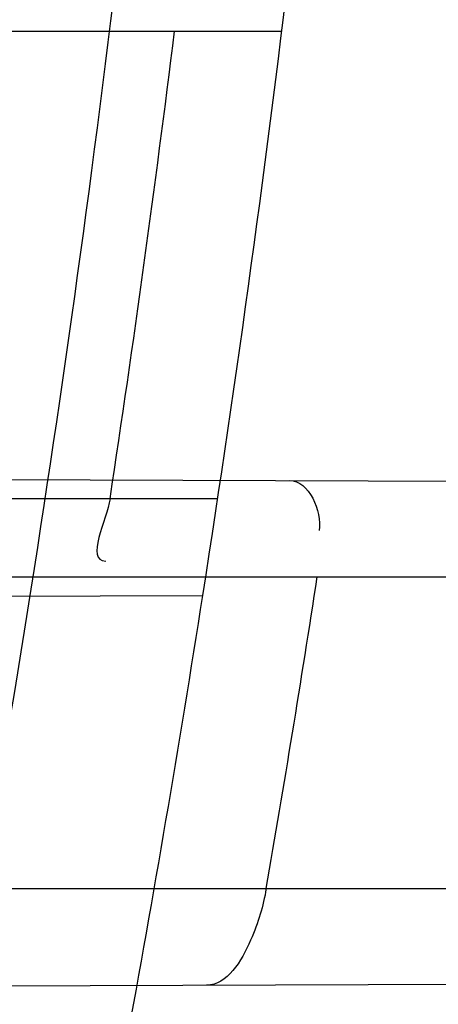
# Model space of a CAD drawing. Header units: millimetres. Extents: x 0 to 297, y 0 to 210.
# Tile 92 of 256: x 143.5078 to 143.5185, y 93.3304 to 93.3556. Entities that reach past the tile are written whole.
import ezdxf

# ---------------------------------------------------------------- set-up
doc = ezdxf.new("R2010")
doc.units = ezdxf.units.MM
doc.header["$LTSCALE"] = 16.335
doc.layers.get('0').update_dxf_attribs({"linetype": 'CONTINUOUS'})
for name, color, linetype in [('01_GLOBAL', 7, 'CONTINUOUS'), ('INTFCLR_1', 7, 'CONTINUOUS'), ('INTFCLR_144815', 7, 'CONTINUOUS')]:
    doc.layers.add(name, color=color, linetype=linetype)

msp = doc.modelspace()

# ---------------------------------------------------------------- linework, layer by layer
at = {"color": 7, "linetype": 'Continuous'}
msp.add_circle((144.2368034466, 92.193132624), 3.04, dxfattribs=at)
at = {"color": 9, "linetype": 'Continuous'}
msp.add_arc((144.2368034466, 92.193132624), 3.001038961, 92.9674534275, 177.0325465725, dxfattribs=at)
at = {"layer": '01_GLOBAL', "color": 7, "linetype": 'Continuous'}
msp.add_circle((144.2368034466, 92.193132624), 3.08, dxfattribs=at)
at = {"layer": 'INTFCLR_1', "color": 9, "linetype": 'Continuous'}
for p, q in [((143.4866671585, 93.3553562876), (143.5145046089, 93.3553562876)), ((143.4880571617, 93.3439199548), (143.5559802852, 93.3436828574)), ((143.5128573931, 93.3433562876), (143.4849057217, 93.3433562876)), ((143.4888446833, 93.34135628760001), (143.5556245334, 93.34135628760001)), ((143.4852464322, 93.3407828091), (143.5124752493, 93.340877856)), ((143.487447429, 93.3333562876), (143.5544205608, 93.3333562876)), ((143.4857521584, 93.3307845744), (143.5540750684, 93.3310230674))]:
    msp.add_line(p, q, dxfattribs=at)
at = {"layer": 'INTFCLR_1', "color": 6, "linetype": 'Continuous'}
for centre, radius, start, end in [((143.076579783, 93.4093562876), 0.4827613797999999, 270, 90.00000002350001), ((143.076579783, 93.4093562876), 0.4587930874, 270, 90.00000002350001), ((143.076579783, 93.4093562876), 0.441241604, 351.0719019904, 353.2935009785), ((143.0769568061, 93.4093536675), 0.4381338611, 351.3363934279, 352.920638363), ((143.075916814, 93.40935495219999), 0.4447295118, 350.1605823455, 351.2050388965)]:
    msp.add_arc(centre, radius, start, end, dxfattribs=at)
at = {"layer": 'INTFCLR_1', "color": 9, "linetype": 'Continuous'}
msp.add_arc((143.076579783, 93.4093562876), 0.441241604, 348.0308689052, 351.0719019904, dxfattribs=at)
for points, knots in [([(143.505791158, 93.2600745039), (143.5067409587, 93.2626590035), (143.5086022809, 93.26787776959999), (143.5121486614, 93.2784613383), (143.5179028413, 93.2974584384), (143.5232385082, 93.319755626), (143.5267617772, 93.3396835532), (143.5282429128, 93.3498591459), (143.5290073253, 93.35574456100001), (143.5307716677, 93.37052008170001), (143.5326049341, 93.3957667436), (143.5323109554, 93.4255533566), (143.5309256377, 93.444856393), (143.5300542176, 93.4537694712), (143.5294126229, 93.45969752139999), (143.5274302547, 93.4756973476), (143.5229291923, 93.50131752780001), (143.5164430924, 93.5263308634), (143.5118037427, 93.5411769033), (143.5100588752, 93.5464871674), (143.5074043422, 93.5543094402), (143.501415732, 93.57066310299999), (143.4910739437, 93.59466517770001), (143.4792964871, 93.6173411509), (143.4710860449, 93.6312983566), (143.4672487, 93.637511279), (143.4646994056, 93.64156113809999), (143.4578048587, 93.6522122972), (143.446251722, 93.6685591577), (143.4302039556, 93.688459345), (143.4166114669, 93.7033760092), (143.4071163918, 93.7129106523), (143.4018664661, 93.7179588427), (143.3945821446, 93.7247669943), (143.3843862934, 93.7336815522), (143.373349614, 93.7423309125), (143.3667450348, 93.7470278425), (143.3640805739, 93.74883137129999), (143.3625174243, 93.7498684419), (143.360134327, 93.7513983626), (143.3576340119, 93.7529030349), (143.3554317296, 93.7540584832), (143.3541938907, 93.75463331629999), (143.3532081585, 93.75498488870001), (143.3525262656, 93.7551440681), (143.3519536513, 93.75505755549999), (143.3518421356, 93.7545186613), (143.35211692, 93.75392300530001), (143.35259409, 93.7530975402), (143.3533650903, 93.7520584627), (143.354392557, 93.75079155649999), (143.3556852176, 93.7493056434), (143.3572290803, 93.7475999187), (143.358673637, 93.7460457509), (143.3599466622, 93.7446920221), (143.3621637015, 93.7423493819), (143.3658426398, 93.73850358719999), (143.3733257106, 93.73065133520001), (143.3814986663, 93.7218418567), (143.3889438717, 93.71342202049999), (143.3935459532, 93.708067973), (143.4009463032, 93.699278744), (143.4122758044, 93.6850353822), (143.4271285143, 93.6643128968), (143.4378788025, 93.6473958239), (143.4449171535, 93.6353542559), (143.4496927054, 93.62688497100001), (143.457931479, 93.6114260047), (143.4689344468, 93.588081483), (143.4765250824, 93.5686183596), (143.480055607, 93.5585271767)], [0, 0, 0, 0, 0.0103790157, 0.0208837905, 0.0420711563, 0.0851838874, 0.1071959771, 0.1183352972, 0.1239410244, 0.1295662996, 0.174425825, 0.2192336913, 0.2417180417, 0.247353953, 0.2529903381, 0.2641931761, 0.3081223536, 0.3509244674, 0.3614867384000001, 0.3667496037, 0.3719933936, 0.3926231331, 0.4323811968, 0.4704128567, 0.4888542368, 0.4934078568, 0.4979383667, 0.5068920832, 0.5412323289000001, 0.5733304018, 0.6031976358, 0.6172527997, 0.6240454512, 0.6306500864, 0.6548352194, 0.6750684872, 0.6834752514, 0.6853781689, 0.6871962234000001, 0.6905460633, 0.6960524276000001, 0.6981915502, 0.6999110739, 0.7012078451, 0.7020914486, 0.7026255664, 0.703100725, 0.7038824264, 0.7050749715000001, 0.7066970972, 0.7087489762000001, 0.7112252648, 0.7141188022, 0.7174211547, 0.7192230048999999, 0.7211233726, 0.7295789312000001, 0.7392839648, 0.7620096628, 0.7748693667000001, 0.7816473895, 0.7886214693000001, 0.8181786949, 0.8502212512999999, 0.8846823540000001, 0.8936821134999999, 0.9027944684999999, 0.9213301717, 0.9597016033, 1, 1, 1, 1]), ([(143.3574002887, 93.7533562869), (143.3579828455, 93.753356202), (143.360948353, 93.7521830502), (143.3643531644, 93.7501915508), (143.3676585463, 93.7481125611), (143.3692467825, 93.74707786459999), (143.3719545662, 93.74527944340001), (143.378664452, 93.7405994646), (143.3898825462, 93.7319854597), (143.4002548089, 93.7231045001), (143.4076654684, 93.7163228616), (143.4130031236, 93.71129788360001), (143.422653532, 93.7018115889), (143.4364709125, 93.68697153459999), (143.4527894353, 93.66717079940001), (143.4645442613, 93.65089855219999), (143.4715593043, 93.6402954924), (143.474151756, 93.63626614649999), (143.4780526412, 93.63008701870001), (143.4863962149, 93.616211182), (143.4983688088, 93.5936629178), (143.5088888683, 93.5697819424), (143.5149812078, 93.55350851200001), (143.5176807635, 93.5457272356), (143.5194547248, 93.5404463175), (143.524169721, 93.5256878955), (143.5307635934, 93.5008186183), (143.5353421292, 93.4753316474), (143.5373581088, 93.459416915), (143.5380104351, 93.45352171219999), (143.5388963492, 93.444658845), (143.5403047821, 93.42546452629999), (143.5406037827, 93.3958405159), (143.5387395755, 93.3707344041), (143.5369460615, 93.35604353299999), (143.5361688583, 93.3501906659), (143.5346627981, 93.3400704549), (143.5310794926, 93.320247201), (143.5256534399, 93.29807146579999), (143.5198047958, 93.2791850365), (143.5161994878, 93.2686605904), (143.5143072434, 93.26347094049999), (143.5133416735, 93.2609008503)], [0, 0, 0, 0, 0.0031306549, 0.0166311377, 0.0214593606, 0.0240790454, 0.0268205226, 0.0389267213, 0.0680356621, 0.1027866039, 0.1122691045, 0.1220183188, 0.1421809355, 0.1849822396, 0.2309158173, 0.2799873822, 0.2927706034, 0.2992370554, 0.3057353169, 0.3320403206, 0.3862319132, 0.4428084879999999, 0.4721383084, 0.4795908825, 0.487069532, 0.5020757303, 0.5628487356, 0.6251729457, 0.6410612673, 0.6490543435, 0.6570463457, 0.6889269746, 0.7524526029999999, 0.8160592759, 0.8240370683, 0.8319876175, 0.8477879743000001, 0.8790177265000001, 0.9402188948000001, 0.970317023, 0.9852457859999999, 1, 1, 1, 1]), ([(143.3574002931, 93.0653562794), (143.3572429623, 93.0653562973), (143.3568577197, 93.0654322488), (143.3568775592, 93.06612476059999), (143.3572897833, 93.0668372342), (143.3580025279, 93.06789625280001), (143.3590890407, 93.0692141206), (143.3605161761, 93.0708335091), (143.3622809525, 93.072732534), (143.364262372, 93.0748061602), (143.366417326, 93.0770245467), (143.3695810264, 93.08025667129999), (143.3761156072, 93.0869122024), (143.384127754, 93.09523631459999), (143.391492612, 93.1032318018), (143.3954790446, 93.1076756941), (143.3978410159, 93.1103473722), (143.4041032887, 93.11750254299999), (143.4149655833, 93.130539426), (143.4300350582, 93.1505356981), (143.4423327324, 93.1688638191), (143.4500842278, 93.18160511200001), (143.4536819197, 93.18778553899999), (143.4561024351, 93.19202072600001), (143.4627716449, 93.20402316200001), (143.4731139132, 93.2245897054), (143.4831746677, 93.2485613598), (143.4894718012, 93.2661502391), (143.4924519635, 93.2752607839), (143.4941067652, 93.2805713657), (143.4981845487, 93.2941079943), (143.5041933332, 93.3176982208), (143.5091109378, 93.34612180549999), (143.5112232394, 93.3649740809), (143.5119890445, 93.3738262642), (143.5124424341, 93.37977367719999), (143.5134340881, 93.3960708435), (143.5137003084, 93.4227328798), (143.5118091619, 93.4492982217), (143.5098423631, 93.46540487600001), (143.5090383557, 93.47125249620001), (143.5077538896, 93.4799440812), (143.5045588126, 93.4983716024), (143.498087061, 93.52596105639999), (143.4912937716, 93.5474097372), (143.4875537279, 93.5578460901)], [0, 0, 0, 0, 0.0008731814, 0.0017184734, 0.0032338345, 0.0055641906, 0.008732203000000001, 0.0127298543, 0.0175349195, 0.0231216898, 0.028646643, 0.0346996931, 0.0482229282, 0.0804128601, 0.09881585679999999, 0.1085510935, 0.1135452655, 0.1186072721, 0.1613234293, 0.207686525, 0.2575125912, 0.2837456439, 0.2904463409, 0.297201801, 0.3108185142, 0.3666506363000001, 0.4248611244, 0.4549770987, 0.470314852, 0.4780577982, 0.4858479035, 0.548777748, 0.6130125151, 0.6457681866, 0.6540348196, 0.6623247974, 0.6788712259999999, 0.7446474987, 0.8101274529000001, 0.8265054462, 0.8346996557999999, 0.8428862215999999, 0.8752668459, 0.9384715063, 1, 1, 1, 1])]:
    msp.add_open_spline(points, degree=3, knots=knots, dxfattribs=at)
at = {"layer": 'INTFCLR_1', "color": 6, "linetype": 'Continuous'}
for points, knots in [([(143.391388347, 93.7533562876), (143.3904120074, 93.7533562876), (143.3921762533, 93.7499955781), (143.3936912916, 93.7481416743), (143.3961672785, 93.74488846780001), (143.3992225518, 93.74120886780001), (143.403128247, 93.736512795), (143.4076936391, 93.73105931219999), (143.4125904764, 93.7251278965), (143.4174256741, 93.7191674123), (143.4219266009, 93.7134900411), (143.4260587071, 93.708161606), (143.4298162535, 93.70320548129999), (143.4332121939, 93.6986295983), (143.4362702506, 93.6944235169), (143.4390204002, 93.69056916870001), (143.4414908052, 93.687044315), (143.44370074, 93.6838395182), (143.4456749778, 93.6809337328), (143.4474377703, 93.67830292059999), (143.4490168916, 93.6759165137), (143.4504211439, 93.6737705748), (143.4516679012, 93.67184551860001), (143.4527743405, 93.67012138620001), (143.4537663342, 93.6685626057), (143.4546489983, 93.6671650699), (143.4556772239, 93.66552631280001), (143.456672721, 93.66392530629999), (143.4576979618, 93.66226084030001), (143.4585721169, 93.66083168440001), (143.4595323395, 93.65924962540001), (143.4605887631, 93.6574940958), (143.4617562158, 93.65553545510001), (143.4630444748, 93.65335047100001), (143.464465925, 93.65090949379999), (143.4660286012, 93.6481892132), (143.4677482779, 93.64514958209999), (143.4696392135, 93.6417492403), (143.4717186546, 93.63793570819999), (143.4740086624, 93.6336424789), (143.4765248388, 93.62880536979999), (143.4792812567, 93.62335013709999), (143.4822951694, 93.61718591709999), (143.4855914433, 93.610185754), (143.4891913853, 93.6021966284), (143.4931140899, 93.59302320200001), (143.4973740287, 93.58243061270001), (143.5019825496, 93.5700832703), (143.5068772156, 93.55569758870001), (143.5117345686, 93.53967004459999), (143.5162134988, 93.5226760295), (143.5200746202, 93.5054858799), (143.5232856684, 93.4882487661), (143.5258459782, 93.471032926), (143.5277689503, 93.4538356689), (143.5290609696, 93.4366975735), (143.529733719, 93.4196019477), (143.5297948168, 93.4025757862), (143.5292510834, 93.38560341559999), (143.5281065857, 93.3686870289), (143.5263644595, 93.3518401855), (143.5240214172, 93.3350289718), (143.5210770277, 93.31827583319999), (143.5175167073, 93.30154440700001), (143.5133376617, 93.28485591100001), (143.5085942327, 93.268441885), (143.5035656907, 93.2530998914), (143.4986112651, 93.23947982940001), (143.4940105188, 93.2278474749), (143.4897809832, 93.2178519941), (143.485903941, 93.2091976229), (143.4823616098, 93.2016588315), (143.4791285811, 93.19505078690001), (143.4761817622, 93.1892359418), (143.4734988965, 93.1841024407), (143.4710647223, 93.1795662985), (143.4688610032, 93.1755541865), (143.466865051, 93.1719939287), (143.4650570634, 93.1688259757), (143.4634184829, 93.16599997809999), (143.461937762, 93.1634824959), (143.4606041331, 93.16124327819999), (143.4594032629, 93.15924877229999), (143.4583170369, 93.15746207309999), (143.457331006, 93.1558543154), (143.4564183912, 93.15437798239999), (143.4555069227, 93.15291457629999), (143.4545265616, 93.151352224), (143.4534184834, 93.14960100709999), (143.4521719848, 93.1476496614), (143.4507682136, 93.14547482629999), (143.4491853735, 93.14305109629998), (143.4474055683, 93.1403597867), (143.4454085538, 93.13738261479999), (143.4431685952, 93.1340952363), (143.4406602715, 93.13047449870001), (143.4378551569, 93.12649963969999), (143.4347311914, 93.1221597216), (143.4312583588, 93.1174362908), (143.4274059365, 93.11231294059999), (143.4231637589, 93.1068033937), (143.4185304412, 93.1009244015), (143.4135422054, 93.0947465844), (143.408452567, 93.0885653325), (143.4036878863, 93.08286772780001), (143.3995946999, 93.07795220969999), (143.3963986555, 93.0741115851), (143.3938021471, 93.0707181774), (143.3922373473, 93.06880673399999), (143.3903920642, 93.0653562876), (143.391388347, 93.0653562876)], [0, 0, 0, 0, 0.0038604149, 0.007501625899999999, 0.0124785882, 0.0188917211, 0.0268498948, 0.0364677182, 0.0470694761, 0.05724446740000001, 0.066818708, 0.0757144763, 0.0839053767, 0.0914099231, 0.0982451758, 0.1044667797, 0.1101313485, 0.11526428, 0.1198589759, 0.1240215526, 0.1277856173, 0.1311734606, 0.1341617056, 0.1368541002, 0.1392736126, 0.1414672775, 0.143389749, 0.1469230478, 0.1489215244, 0.1511192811, 0.1535471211, 0.1562389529, 0.1592204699, 0.1625628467, 0.1662680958, 0.1703891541, 0.1749670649, 0.1800767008, 0.1857729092, 0.1921414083, 0.199315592, 0.2073311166, 0.2163077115, 0.2264451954, 0.2379233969, 0.2509534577, 0.2658909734, 0.2830621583, 0.3030578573, 0.3259639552, 0.3492662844, 0.3725305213, 0.3956109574, 0.4185782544, 0.4413347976, 0.4640172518, 0.4865192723, 0.5089682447, 0.5313242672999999, 0.5536477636, 0.5759939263, 0.5982772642, 0.6207472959, 0.6432362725, 0.6658996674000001, 0.6887559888, 0.7107777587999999, 0.7297237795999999, 0.7460531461, 0.7602331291, 0.7726347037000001, 0.7835467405, 0.7931663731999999, 0.8017211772, 0.8093215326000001, 0.8160683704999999, 0.8220757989, 0.8274205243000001, 0.8322066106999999, 0.8364980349, 0.8403367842, 0.8437547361, 0.8468031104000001, 0.8495420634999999, 0.8520223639, 0.8542604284, 0.8564046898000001, 0.8588391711, 0.861553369, 0.8645986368, 0.8679945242, 0.8717882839, 0.8760445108, 0.8807522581, 0.8859628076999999, 0.8917731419, 0.8981681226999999, 0.9051985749, 0.9129160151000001, 0.9213486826, 0.9305434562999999, 0.9404096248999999, 0.9509435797, 0.9619432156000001, 0.9720502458, 0.9803711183, 0.9870628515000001, 0.9922716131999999, 0.9960607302, 1, 1, 1, 1]), ([(143.3913883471, 93.0653562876), (143.3925009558, 93.0653562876), (143.3944304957, 93.0666565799), (143.3973970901, 93.0684425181), (143.4007982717, 93.07091395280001), (143.4050037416, 93.07413406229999), (143.4100111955, 93.07824530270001), (143.4155298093, 93.08303751), (143.4211292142, 93.0881607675), (143.4264144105, 93.0932249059), (143.43125736, 93.0980502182), (143.4356657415, 93.10260404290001), (143.4396603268, 93.1068634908), (143.4432708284, 93.1108234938), (143.4465216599, 93.11448276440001), (143.4494397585, 93.1178438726), (143.4520627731, 93.1209293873), (143.4544121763, 93.1237459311), (143.456513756, 93.1263080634), (143.4583900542, 93.12863120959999), (143.4600695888, 93.13073982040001), (143.4615949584, 93.1326788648), (143.4630975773, 93.13461062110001), (143.4646983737, 93.1366936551), (143.4663978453, 93.1389353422), (143.4680793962, 93.14118497), (143.4697311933, 93.1434241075), (143.4714499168, 93.1457859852), (143.4733525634, 93.1484399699), (143.4754791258, 93.1514562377), (143.477855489, 93.15489250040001), (143.4805066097, 93.1588113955), (143.4834545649, 93.163277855), (143.4867221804, 93.1683718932), (143.4903444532, 93.1742054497), (143.4943554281, 93.18090734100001), (143.4987865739, 93.1886348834), (143.5036710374, 93.1975962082), (143.5090369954, 93.2080352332), (143.5149200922, 93.22031723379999), (143.5212054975, 93.234617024), (143.5274896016, 93.2504853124), (143.5333654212, 93.2672157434), (143.5385840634, 93.28417448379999), (143.543100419, 93.30119588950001), (143.5469295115, 93.31826170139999), (143.5500694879, 93.3352816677), (143.5525457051, 93.3523020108), (143.5543635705, 93.36925021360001), (143.5555404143, 93.3861532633), (143.5560867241, 93.4029944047), (143.5560112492, 93.4197765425), (143.5553196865, 93.436509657), (143.5540157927, 93.4531831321), (143.5520992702, 93.46980412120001), (143.5495685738, 93.4863701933), (143.5464237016, 93.5028559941), (143.5426520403, 93.51929845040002), (143.5382472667, 93.5356769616), (143.5331875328, 93.5520104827), (143.527486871, 93.5682159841), (143.5213730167, 93.5836821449), (143.515238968, 93.5976906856), (143.5094946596, 93.6097472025), (143.5042564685, 93.6200023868), (143.4994933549, 93.6288052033), (143.4951738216, 93.63640014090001), (143.4912628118, 93.642992), (143.4877284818, 93.6487368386), (143.4845342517, 93.6537660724), (143.4816534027, 93.65817529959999), (143.4790579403, 93.662051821), (143.4767281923, 93.6654573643), (143.4746357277, 93.668457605), (143.472765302, 93.67109499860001), (143.4710870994, 93.67342680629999), (143.46957943, 93.6754943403), (143.4681380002, 93.6774474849), (143.4666395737, 93.67945477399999), (143.4649885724, 93.68163852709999), (143.463288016, 93.68385659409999), (143.4615819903, 93.6860513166), (143.4598543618, 93.68824549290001), (143.4579581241, 93.69062033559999), (143.4558400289, 93.69323162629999), (143.4534675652, 93.6961063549), (143.4508179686, 93.6992567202), (143.447859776, 93.7026992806), (143.4445666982, 93.7064428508), (143.4409044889, 93.71049854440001), (143.4368464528, 93.7148646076), (143.4323696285, 93.7195302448), (143.4274456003, 93.7244775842), (143.4220754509, 93.7296631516), (143.4163486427, 93.7349445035), (143.410661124, 93.73991840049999), (143.4054543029, 93.74422210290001), (143.4010724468, 93.7475953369), (143.3975442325, 93.7501732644), (143.3944939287, 93.7520163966), (143.3925216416, 93.7533562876), (143.3913883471, 93.7533562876)], [0, 0, 0, 0, 0.0042187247, 0.0081401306, 0.0133978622, 0.0200459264, 0.0282638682, 0.0379443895, 0.0477615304, 0.05703690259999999, 0.0656973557, 0.0736821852, 0.0810680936, 0.0878383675, 0.0940009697, 0.0996271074, 0.1047154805, 0.1093563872, 0.1135342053, 0.1172803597, 0.1206792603, 0.1237557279, 0.1266349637, 0.1299589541, 0.1337168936, 0.1373013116, 0.1406085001, 0.1442672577, 0.148377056, 0.1529904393, 0.1582606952, 0.164218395, 0.1709303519, 0.1785521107, 0.1871652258, 0.1969659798, 0.2081658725, 0.2209392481, 0.2356613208, 0.2526660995, 0.2725685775, 0.2948769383, 0.3173640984, 0.3397873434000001, 0.3621386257, 0.3841211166, 0.4060891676, 0.4277469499, 0.4493218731, 0.470705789, 0.4919793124, 0.5131981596, 0.5343255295, 0.5554668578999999, 0.5765984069, 0.5977513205, 0.6189954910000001, 0.6402209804, 0.6617015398, 0.6832900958, 0.7050415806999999, 0.7268239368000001, 0.7463339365, 0.7630160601, 0.7774553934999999, 0.7899931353, 0.8009638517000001, 0.8105830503, 0.8190545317, 0.8265380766, 0.8331730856, 0.8390248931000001, 0.8442268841, 0.8488182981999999, 0.8528943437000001, 0.8564866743, 0.8597116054, 0.8625968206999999, 0.8656908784, 0.8692094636, 0.8729771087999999, 0.8762884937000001, 0.879749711, 0.8835661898, 0.8878115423, 0.8924986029, 0.8976989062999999, 0.9034198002, 0.9097088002, 0.9166034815, 0.9241390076, 0.9323094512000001, 0.9411199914, 0.9506041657, 0.9606137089, 0.9706541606, 0.9792553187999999, 0.9862062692, 0.9916647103, 0.9957028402, 1, 1, 1, 1]), ([(143.5141046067, 93.3333562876), (143.5140256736, 93.33290118), (143.5137696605, 93.3320157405), (143.5131092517, 93.3308800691), (143.5125709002, 93.33087818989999)], [0, 0, 0, 0, 0.4617833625, 1, 1, 1, 1])]:
    msp.add_open_spline(points, degree=3, knots=knots, dxfattribs=at)
for points in [[(143.5147041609, 93.34382693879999), (143.5152023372, 93.3438251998), (143.5155422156, 93.34303350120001), (143.5154660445, 93.34254117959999)], [(143.5100914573, 93.3433562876), (143.5100110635, 93.34282869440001), (143.5094463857, 93.3417572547), (143.5099800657, 93.3417591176)]]:
    msp.add_open_spline(points, degree=3, dxfattribs=at)
at = {"layer": 'INTFCLR_144815', "color": 6, "linetype": 'Continuous'}
for radius in [0.5104906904, 0.4864760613]:
    msp.add_circle((143.076579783, 93.4093562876), radius, dxfattribs=at)
for radius, start, end in [(0.7037433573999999, 313.9937911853, 154.5150993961), (0.6797433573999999, 312.9543589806, 154.5144414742), (0.6572577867, 282.2440355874, 71.2863570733), (0.5186031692, 308.490992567, 51.50900743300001), (0.5426177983, 316.9838592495, 43.0161407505), (0.5120146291, 313.9992414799, 46.00075850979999)]:
    msp.add_arc((143.076579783, 93.4093562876), radius, start, end, dxfattribs=at)
at = {"layer": 'INTFCLR_144815', "color": 9, "linetype": 'Continuous'}
for centre, radius, start, end in [((143.076579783, 93.4093562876), 0.6528896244, 292.4997540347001, 54.0964566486), ((143.0765826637, 93.40935763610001), 0.5889741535, 292.4997540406, 54.09645665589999), ((143.076579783, 93.4093562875), 0.5277450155, 314.0862202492, 45.9137797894), ((143.076579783, 93.4093562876), 0.5151250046, 313.8592910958, 46.1407088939), ((143.076579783, 93.4093562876), 0.5117547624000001, 314.0319604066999, 45.9680396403), ((143.0765797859, 93.4093562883), 0.5790372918, 311.2505121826, 12.701512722)]:
    msp.add_arc(centre, radius, start, end, dxfattribs=at)
at = {"layer": 'INTFCLR_144815', "color": 6, "linetype": 'Continuous'}
for points, knots in [([(143.433067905, 93.05335642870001), (143.4328265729, 93.0533608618), (143.4324756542, 93.05418000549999), (143.4330197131, 93.0549083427), (143.4334366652, 93.0557926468), (143.4339703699, 93.0566454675), (143.4346161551, 93.0576462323), (143.4354019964, 93.05878669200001), (143.4363208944, 93.0600751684), (143.4373778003, 93.0615151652), (143.4385738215, 93.0631125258), (143.4399109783, 93.0648725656), (143.441391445, 93.0668020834), (143.4430186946, 93.0689099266), (143.4447956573, 93.07120496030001), (143.4467226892, 93.0736934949), (143.4487964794, 93.0763779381), (143.4510117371, 93.0792588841), (143.4533657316, 93.0823409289), (143.4558612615, 93.0856367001), (143.4585019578, 93.0891610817), (143.461284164, 93.0929204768), (143.4641988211, 93.0969147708), (143.4672349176, 93.10114163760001), (143.4703835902, 93.1056021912), (143.473633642, 93.1102946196), (143.4769725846, 93.1152153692), (143.4803867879, 93.12035908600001), (143.4838617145, 93.12571866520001), (143.4873822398, 93.131285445), (143.4909329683, 93.1370494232), (143.4944985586, 93.1429995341), (143.4980640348, 93.1491239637), (143.5016150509, 93.155410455), (143.5051380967, 93.1618465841), (143.508620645, 93.1684199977), (143.5120512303, 93.1751185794), (143.5154195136, 93.18193063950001), (143.5187162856, 93.18884502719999), (143.5219334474, 93.1958512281), (143.5250639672, 93.2029394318), (143.5281017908, 93.21010051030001), (143.5310417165, 93.21732590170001), (143.5338798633, 93.22460897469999), (143.5366072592, 93.2319283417), (143.5392210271, 93.2392754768), (143.5417223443, 93.24665218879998), (143.5441140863, 93.2540675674), (143.5463966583, 93.26152417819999), (143.5485670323, 93.2690127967), (143.5506238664, 93.27652910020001), (143.5525648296, 93.2840635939), (143.5543887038, 93.29160910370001), (143.5560958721, 93.29916427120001), (143.5576869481, 93.306728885), (143.5591625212, 93.3143029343), (143.5605229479, 93.32188557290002), (143.5617683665, 93.3294747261), (143.5628989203, 93.3370678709), (143.5639149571, 93.34466347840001), (143.5648169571, 93.352261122), (143.5656053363, 93.35986024), (143.5662804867, 93.3674604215), (143.5668427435, 93.3750611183), (143.5672924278, 93.38266226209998), (143.5676297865, 93.39026356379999), (143.5678550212, 93.3978650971), (143.5679682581, 93.4054666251), (143.5679695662, 93.4130682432), (143.567858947, 93.4206697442), (143.5676363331, 93.4282712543), (143.5673015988, 93.4358725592), (143.5668545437, 93.44347370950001), (143.5662949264, 93.4510743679), (143.5656224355, 93.45867440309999), (143.5648367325, 93.466273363), (143.5639374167, 93.4738709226), (143.5629240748, 93.4814664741), (143.5617962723, 93.4890592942), (143.5605535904, 93.4966483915), (143.5591956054, 93.50423272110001), (143.5577218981, 93.5118111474), (143.5561322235, 93.5193816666), (143.5544265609, 93.52694151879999), (143.5526049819, 93.5344880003), (143.5506674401, 93.5420191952), (143.5486137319, 93.5495338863), (143.5464439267, 93.5570299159), (143.5441586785, 93.56450343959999), (143.5417591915, 93.57194952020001), (143.5392470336, 93.579362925), (143.5366239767, 93.5867386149), (143.5338923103, 93.5940709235), (143.5310549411, 93.6013534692), (143.5281154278, 93.6085792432), (143.525078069, 93.6157405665), (143.5219479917, 93.6228290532), (143.5187312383, 93.6298355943), (143.5154348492, 93.6367503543), (143.512066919, 93.6435628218), (143.5086366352, 93.65026188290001), (143.5051543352, 93.6568358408), (143.5016314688, 93.6632725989), (143.4980805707, 93.66955978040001), (143.4945151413, 93.67568497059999), (143.4909495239, 93.6816359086), (143.4873986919, 93.6874007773), (143.4838779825, 93.6929685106), (143.480402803, 93.6983290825), (143.4769882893, 93.7034738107), (143.4736489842, 93.7083955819), (143.4703985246, 93.71308903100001), (143.4672493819, 93.7175506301), (143.464212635, 93.721778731), (143.4612978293, 93.72577350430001), (143.4585129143, 93.72953680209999), (143.4558642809, 93.73307192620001), (143.4533568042, 93.73638343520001), (143.450993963, 93.73947689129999), (143.4487779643, 93.74235864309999), (143.4467099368, 93.7450355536), (143.444790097, 93.7475147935), (143.4430178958, 93.7498036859), (143.4413922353, 93.7519094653), (143.4399116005, 93.7538391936), (143.4385741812, 93.7555995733), (143.4373781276, 93.7571969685), (143.4363211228, 93.75863709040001), (143.4354021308, 93.7599256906), (143.4346162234, 93.76106624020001), (143.4339704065, 93.7620670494), (143.4334366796, 93.7629199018), (143.4330197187, 93.7638042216), (143.4324756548, 93.76453256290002), (143.4328265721, 93.76535171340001), (143.433067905, 93.7653561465)], [0, 0, 0, 0, 0.0009310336, 0.002365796, 0.0034193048, 0.0047077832, 0.006237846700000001, 0.0080159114, 0.0100484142, 0.0123424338, 0.0149055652, 0.0177455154, 0.0208683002, 0.0242865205, 0.0280168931, 0.0320641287, 0.03642688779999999, 0.0411013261, 0.0460820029, 0.0513859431, 0.0570470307, 0.0630689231, 0.0694259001, 0.0761196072, 0.0831428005, 0.0904858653, 0.0981365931, 0.1060799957, 0.1142989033, 0.1227742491, 0.1314855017, 0.1404113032, 0.1495299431, 0.1588198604, 0.1682601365, 0.1778307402, 0.1875127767, 0.1972886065, 0.2071421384, 0.2170587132, 0.2270251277, 0.2370298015, 0.2470622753, 0.2571128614, 0.2671789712, 0.2771901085, 0.2871913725, 0.2972229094, 0.3072428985, 0.3172696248, 0.3272959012, 0.3372999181, 0.3472797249, 0.3572378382, 0.3671756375, 0.3770956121, 0.3870009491, 0.3968896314, 0.4067592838, 0.416611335, 0.4264476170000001, 0.4362699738, 0.4460792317, 0.4558777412, 0.465666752, 0.475448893, 0.4852256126, 0.4949995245, 0.5047720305, 0.5145458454, 0.5243224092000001, 0.5341044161, 0.5438932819, 0.5536914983, 0.5635002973, 0.5733219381, 0.5831577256, 0.5930094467, 0.6028783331, 0.6127653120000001, 0.6226711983, 0.6325970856, 0.6425436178, 0.6525082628, 0.6624891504, 0.6724871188, 0.6825027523, 0.6925369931, 0.7025869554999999, 0.7126463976, 0.7227116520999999, 0.7327783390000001, 0.742840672, 0.7528920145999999, 0.7629245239, 0.772929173, 0.7828957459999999, 0.7928124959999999, 0.8026662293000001, 0.8124423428, 0.8221246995, 0.8316958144, 0.8411366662, 0.8504272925, 0.8595467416, 0.8684734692, 0.8771857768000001, 0.8856622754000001, 0.8938824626, 0.9018271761, 0.9094792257, 0.9168237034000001, 0.923848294, 0.9305435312, 0.93690291, 0.9429227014, 0.9486018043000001, 0.9539413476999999, 0.9589446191, 0.9636165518, 0.9679634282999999, 0.9719924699, 0.9757115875, 0.9791292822, 0.9822538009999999, 0.9850935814, 0.9876568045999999, 0.9899510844, 0.9919838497, 0.9937619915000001, 0.9952921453, 0.9965806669, 0.997634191, 0.9990689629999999, 1, 1, 1, 1]), ([(143.4446760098, 93.7533562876), (143.4444338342, 93.7533562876), (143.4440805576, 93.75253066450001), (143.4445966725, 93.7517896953), (143.4449904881, 93.75088623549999), (143.4454977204, 93.7500149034), (143.4461122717, 93.74899220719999), (143.4468609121, 93.74782675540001), (143.4477365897, 93.7465104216), (143.4487436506, 93.7450401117), (143.4498827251, 93.7434103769), (143.4511555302, 93.7416160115), (143.4525633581, 93.7396511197), (143.4541073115, 93.73750968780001), (143.455788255, 93.73518529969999), (143.4576064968, 93.7326716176), (143.4595619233, 93.72996211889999), (143.4616535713, 93.7270506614), (143.4638797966, 93.723931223), (143.4662378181, 93.72059853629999), (143.4687238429, 93.7170479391), (143.4713327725, 93.713275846), (143.4740582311, 93.7092797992), (143.4768924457, 93.70505877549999), (143.4798262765, 93.700613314), (143.4828493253, 93.695945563), (143.4859500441, 93.6910593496), (143.4891159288, 93.6859601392), (143.492333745, 93.6806549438), (143.4955897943, 93.67515215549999), (143.4988701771, 93.6694613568), (143.5021610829, 93.6635930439), (143.5054490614, 93.6575583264), (143.5087212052, 93.6513687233), (143.5119653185, 93.64503593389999), (143.5151700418, 93.6385716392), (143.5183249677, 93.631987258), (143.5214206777, 93.6252938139), (143.5244487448, 93.61850183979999), (143.5274017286, 93.6116212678), (143.5302731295, 93.6046613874), (143.5330572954, 93.59763091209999), (143.5357494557, 93.59053772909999), (143.5383454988, 93.5833892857), (143.5408421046, 93.5761920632), (143.5432363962, 93.56895237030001), (143.5455261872, 93.5616754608), (143.547709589, 93.55436655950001), (143.5497852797, 93.5470298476), (143.551752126, 93.53966957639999), (143.5536094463, 93.5322889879), (143.5553566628, 93.5248914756), (143.5569935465, 93.5174794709), (143.5585198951, 93.51005568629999), (143.559935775, 93.50262189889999), (143.5612412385, 93.4951802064), (143.562436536, 93.48773178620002), (143.5635218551, 93.4802782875), (143.5644975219, 93.4728204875), (143.5653637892, 93.46535964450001), (143.5661210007, 93.4578961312), (143.5667694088, 93.45043090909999), (143.5673093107, 93.4429641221), (143.5677409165, 93.4354965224), (143.5680644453, 93.4280280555), (143.5682800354, 93.4205593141), (143.5683878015, 93.4130901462), (143.5683877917, 93.4056210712), (143.5682800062, 93.3981519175), (143.5680643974, 93.3906831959), (143.5677408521, 93.38321478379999), (143.5673092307, 93.3757472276), (143.5667693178, 93.3682805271), (143.5661208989, 93.3608153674), (143.5653636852, 93.3533519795), (143.5644974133, 93.34589121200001), (143.5635217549, 93.33843356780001), (143.5624364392, 93.3309801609), (143.5612411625, 93.32353192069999), (143.5599357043, 93.31609029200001), (143.5585198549, 93.30865668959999), (143.5569935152, 93.30123296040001), (143.555356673, 93.2938211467), (143.5536094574, 93.2864236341), (143.551752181, 93.2790432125), (143.5497853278, 93.2716829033), (143.5477096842, 93.26434634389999), (143.545526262, 93.2570373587), (143.5432365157, 93.2497605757), (143.540842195, 93.2425207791), (143.5383456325, 93.235323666), (143.5357495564, 93.2281751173), (143.5330574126, 93.22108196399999), (143.5302732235, 93.21405142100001), (143.5274018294, 93.20709154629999), (143.5244488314, 93.2002109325), (143.5214207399, 93.1934188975), (143.5183250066, 93.1867253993), (143.5151700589, 93.1801409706), (143.5119653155, 93.173676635), (143.5087211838, 93.16734381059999), (143.5054490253, 93.1611541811), (143.5021610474, 93.1551194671), (143.4988701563, 93.14925118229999), (143.4955897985, 93.14356042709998), (143.4923337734, 93.1380576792), (143.4891159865, 93.1327525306), (143.4859501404, 93.1276533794), (143.4828494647, 93.1227672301), (143.4798264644, 93.118099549), (143.4768926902, 93.1136541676), (143.4740585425, 93.1094332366), (143.4713331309, 93.1054372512), (143.4687242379, 93.1016652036), (143.4662382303, 93.09811462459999), (143.463880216, 93.09478194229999), (143.4616539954, 93.091662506), (143.4595623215, 93.08875100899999), (143.4576068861, 93.0860414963), (143.4557885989, 93.0835277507), (143.454107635, 93.0812033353), (143.4525636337, 93.07906183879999), (143.4511557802, 93.0770969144), (143.449882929, 93.0753024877), (143.4487438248, 93.0736727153), (143.4477367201, 93.0722023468), (143.4468610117, 93.0708859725), (143.4461123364, 93.06972047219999), (143.4454977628, 93.0686977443), (143.4449905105, 93.0678263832), (143.4445966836, 93.0669229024), (143.4440805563, 93.06618192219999), (143.4444338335, 93.0653562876), (143.4446760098, 93.0653562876)], [0, 0, 0, 0, 0.0009746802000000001, 0.0024840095, 0.0035885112, 0.0049370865, 0.0065361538, 0.0083919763, 0.0105107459, 0.0128992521, 0.015564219, 0.0185131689, 0.0217532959, 0.0252926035, 0.0291382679, 0.0332981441, 0.0377785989, 0.04258641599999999, 0.0477262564, 0.0532026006, 0.0590172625, 0.0651707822, 0.071661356, 0.0784844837, 0.0856331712, 0.0930977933, 0.1008661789, 0.1089237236, 0.1172537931, 0.1258380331, 0.1346568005, 0.1436896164, 0.1529158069, 0.1623149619, 0.1718668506, 0.1815521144, 0.1913525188, 0.2012510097, 0.2112318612, 0.2212807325, 0.231384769, 0.2415324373, 0.2517131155, 0.2619185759, 0.2721400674, 0.2823718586, 0.2926070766, 0.3028419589, 0.3130713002, 0.3232929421, 0.3335030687, 0.3437008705, 0.3538836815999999, 0.3640517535, 0.374203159, 0.3843390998, 0.3944585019, 0.404563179, 0.4146523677, 0.4247285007, 0.4347913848, 0.4448437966, 0.4548857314, 0.4649202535, 0.4749476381, 0.4849710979, 0.4949910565, 0.5050107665, 0.5150307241, 0.5250541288, 0.5350814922, 0.5451158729, 0.5551577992, 0.5652100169, 0.5752728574, 0.5853487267, 0.5954379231, 0.6055422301, 0.6156616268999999, 0.6257972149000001, 0.6359487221, 0.6461162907, 0.656299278, 0.6664966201, 0.6767070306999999, 0.6869281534, 0.6971578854, 0.7073922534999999, 0.7176279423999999, 0.7278592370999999, 0.7380811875, 0.7482862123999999, 0.758467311, 0.768614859, 0.7787188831, 0.7887678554, 0.7987487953, 0.8086473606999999, 0.8184478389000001, 0.8281331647, 0.8376851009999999, 0.8470843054, 0.8563105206, 0.8653432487, 0.874161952, 0.8827461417, 0.8910761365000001, 0.8991335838, 0.9069018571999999, 0.914366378, 0.9215149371, 0.9283378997, 0.9348283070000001, 0.9409818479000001, 0.9467964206, 0.9522727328, 0.9574126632, 0.9622204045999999, 0.9667010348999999, 0.970860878, 0.9747067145, 0.97824602, 0.9814863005, 0.9844352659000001, 0.9871003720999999, 0.9894889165, 0.9916078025, 0.9934636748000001, 0.9950628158, 0.9964114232, 0.9975159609, 0.9990253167, 1, 1, 1, 1]), ([(143.5363638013, 93.40935628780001), (143.5363638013, 93.4046333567), (143.5362248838, 93.39518228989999), (143.5355996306, 93.3810080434), (143.5345560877, 93.36683347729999), (143.5330911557, 93.3526596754), (143.5312018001, 93.3384889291), (143.5288847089, 93.3243254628), (143.5261351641, 93.31017569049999), (143.5229493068, 93.2960489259), (143.519326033, 93.2819579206), (143.5152624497, 93.26792173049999), (143.5107624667, 93.2539626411), (143.50583019, 93.2401098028), (143.5004790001, 93.2264001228), (143.4947269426, 93.2128775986), (143.4886045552, 93.1995971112), (143.482153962, 93.1866227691), (143.4754320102, 93.1740306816), (143.4685130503, 93.16190416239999), (143.4614877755, 93.1503322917), (143.4544621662, 93.1394056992), (143.4475513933, 93.1292077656), (143.4408725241, 93.1198071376), (143.4345338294, 93.11124999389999), (143.4286265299, 93.1035545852), (143.4232190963, 93.0967145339), (143.4183544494, 93.0907020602), (143.414058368, 93.0854701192), (143.4103303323, 93.08096977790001), (143.4071692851, 93.0771371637), (143.4045493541, 93.073935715), (143.4024770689, 93.0712805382), (143.4008722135, 93.0692279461), (143.3998672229, 93.0675060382), (143.3990396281, 93.0665514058), (143.3991497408, 93.0653562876), (143.3994670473, 93.0653562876)], [0, 0, 0, 0, 0.0373969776, 0.0748305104, 0.1123278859, 0.1499208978, 0.1876426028, 0.2255106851, 0.2635438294, 0.3017616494, 0.3401610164, 0.3787310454, 0.4174490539, 0.4562752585, 0.4951477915, 0.5339633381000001, 0.5726158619, 0.6109244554, 0.6486768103, 0.6856239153, 0.7214601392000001, 0.7558561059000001, 0.7884730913, 0.8189949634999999, 0.8471589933, 0.8727898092, 0.8958085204, 0.9161981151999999, 0.9340282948, 0.9494114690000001, 0.9624736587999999, 0.9733586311, 0.9821878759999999, 0.9890812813, 0.9941468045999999, 0.9974875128, 1, 1, 1, 1]), ([(143.4216624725, 93.05335642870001), (143.4213076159, 93.05336284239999), (143.4212879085, 93.054732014), (143.4219530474, 93.0554935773), (143.4225585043, 93.05655774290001), (143.4232177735, 93.05751018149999), (143.4240014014, 93.0586222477), (143.4249242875, 93.0598705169), (143.4259842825, 93.061268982), (143.4271848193, 93.0628198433), (143.4285272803, 93.06452946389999), (143.430013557, 93.0664034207), (143.4316452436, 93.0684481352), (143.4334240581, 93.0706706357), (143.4353514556, 93.0730783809), (143.4374286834, 93.07567931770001), (143.4396564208, 93.0784815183), (143.4420348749, 93.0814933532), (143.4445631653, 93.0847227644), (143.4472388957, 93.0881767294), (143.4500574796, 93.09186033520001), (143.4530121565, 93.0957766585), (143.4560944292, 93.0999271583), (143.459294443, 93.10431199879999), (143.4626010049, 93.10892988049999), (143.466001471, 93.11377763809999), (143.4694818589, 93.1188501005), (143.4730272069, 93.124140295), (143.4766218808, 93.1296395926), (143.480249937, 93.13533796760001), (143.4838954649, 93.1412242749), (143.4875429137, 93.1472865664), (143.4911773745, 93.1535124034), (143.4947848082, 93.1598891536), (143.4983522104, 93.1664042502), (143.5018677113, 93.1730453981), (143.5053206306, 93.1798007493), (143.5087014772, 93.1866590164), (143.5120019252, 93.1936095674), (143.5152147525, 93.2006424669), (143.5183337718, 93.2077485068), (143.5213537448, 93.2149192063), (143.5242703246, 93.22214687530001), (143.5270798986, 93.2294244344), (143.5297795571, 93.23674551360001), (143.5323669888, 93.24410436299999), (143.5348403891, 93.2514957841), (143.5371984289, 93.2589151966), (143.5394400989, 93.26635832), (143.5415647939, 93.2738215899), (143.5435721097, 93.2813016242), (143.5454619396, 93.2887956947), (143.5472342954, 93.29630118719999), (143.5488893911, 93.30381604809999), (143.5504275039, 93.31133830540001), (143.5518490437, 93.3188664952), (143.5531544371, 93.3263991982), (143.5543441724, 93.3339353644), (143.5554187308, 93.34147399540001), (143.5563786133, 93.34901441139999), (143.5572242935, 93.35655601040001), (143.5579562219, 93.36409838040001), (143.5585748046, 93.3716411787), (143.5590804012, 93.3791841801), (143.5594733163, 93.3867272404), (143.5597537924, 93.39427028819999), (143.5599220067, 93.40181328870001), (143.559959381, 93.4068421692), (143.559959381, 93.4093562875)], [0, 0, 0, 0, 0.0027272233, 0.00637693, 0.0088871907, 0.0118720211, 0.0153444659, 0.0193180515, 0.02380733, 0.0288260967, 0.0343890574, 0.0405101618, 0.0472051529, 0.05449051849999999, 0.0623846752, 0.0709044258, 0.0800682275, 0.08989261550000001, 0.1003941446, 0.1115838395, 0.1234656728, 0.1360350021, 0.1492811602, 0.1631910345, 0.1777467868, 0.1929237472, 0.2086919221, 0.2250163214, 0.241858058, 0.2591751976, 0.2769240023, 0.2950599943, 0.3135389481, 0.3323178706, 0.3513557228, 0.3706138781, 0.3900565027, 0.40965088, 0.4293672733, 0.4491790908, 0.4690627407, 0.4889974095, 0.5089649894, 0.5289504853, 0.5489397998, 0.5689220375, 0.5888883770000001, 0.6088300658, 0.6287418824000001, 0.6486179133, 0.6684555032, 0.6882511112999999, 0.7080041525, 0.7277129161, 0.7473782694, 0.7670001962, 0.7865808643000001, 0.8061213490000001, 0.8256243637, 0.8450923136, 0.8645285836, 0.8839363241, 0.9033192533, 0.9226811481, 0.9420259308, 0.9613578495, 0.9806810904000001, 1, 1, 1, 1]), ([(143.4532213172, 93.07350289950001), (143.4527825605, 93.073510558), (143.4529762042, 93.0752423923), (143.4538640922, 93.07654630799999), (143.4551816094, 93.0790023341), (143.4570969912, 93.08189756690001), (143.4595813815, 93.0856320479), (143.4626569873, 93.09010939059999), (143.4663204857, 93.0954292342), (143.4704374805, 93.10144433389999), (143.4747116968, 93.1077819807), (143.4788252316, 93.1140110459), (143.4825996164, 93.11984597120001), (143.4860231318, 93.1252590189), (143.4891130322, 93.13025029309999), (143.4918985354, 93.13483959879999), (143.4943937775, 93.1390311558), (143.4966248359, 93.14284528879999), (143.4986149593, 93.1463041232), (143.5004051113, 93.14946338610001), (143.5021387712, 93.1525647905), (143.5038946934, 93.15575272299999), (143.5056462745, 93.15898465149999), (143.5072667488, 93.1620205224), (143.5086954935, 93.16473575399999), (143.5099553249, 93.1671595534), (143.5110667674, 93.1693212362), (143.5120995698, 93.1713502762), (143.5131388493, 93.17341357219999), (143.5142682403, 93.1756798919), (143.5155168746, 93.1782160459), (143.5169008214, 93.1810654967), (143.5184349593, 93.1842742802), (143.520133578, 93.1878911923), (143.5220088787, 93.19196571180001), (143.5240801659, 93.19657148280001), (143.5263607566, 93.2017814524), (143.5288687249, 93.2076892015), (143.531628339, 93.21442296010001), (143.5346624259, 93.2221418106), (143.5379880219, 93.23103763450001), (143.5416100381, 93.2413155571), (143.5455342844, 93.25328392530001), (143.5496593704, 93.2670474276), (143.5537095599, 93.2821431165), (143.5574166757, 93.2978928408), (143.5606336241, 93.3137412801), (143.5633511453, 93.3296421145), (143.5655703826, 93.34557205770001), (143.5672938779, 93.3615394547), (143.568520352, 93.3774996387), (143.5692528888, 93.39344422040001), (143.5694155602, 93.4040583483), (143.5694155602, 93.4093562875)], [0, 0, 0, 0, 0.0036397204, 0.0085369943, 0.0157954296, 0.0255088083, 0.0378134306, 0.0528137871, 0.0706279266, 0.09136563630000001, 0.1132788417, 0.1340284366, 0.1532798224, 0.1709168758, 0.1871507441, 0.2019689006, 0.2154440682, 0.2276101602, 0.2386187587, 0.2485421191, 0.257728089, 0.268088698, 0.2787291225, 0.288218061, 0.2966314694, 0.3041773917, 0.3108751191, 0.3167920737, 0.3230614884, 0.3300369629, 0.337794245, 0.3465081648, 0.3563110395, 0.3672939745, 0.3796510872, 0.3935134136, 0.4091801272, 0.426821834, 0.4467452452, 0.4695381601, 0.4956096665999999, 0.5255127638, 0.5599184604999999, 0.6000687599, 0.6446728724, 0.6895337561, 0.7342496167, 0.7787833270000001, 0.8233104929, 0.8676315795, 0.9119694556, 0.9560574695, 1, 1, 1, 1]), ([(143.5930281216, 93.4093562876), (143.5930281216, 93.4040971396), (143.592858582, 93.3935668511), (143.5920945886, 93.37777332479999), (143.5908180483, 93.36197836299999), (143.5890261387, 93.34619350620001), (143.5867149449, 93.33042613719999), (143.5838802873, 93.3146868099), (143.580518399, 93.29899052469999), (143.5766270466, 93.2833582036), (143.5722068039, 93.2678178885), (143.5672626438, 93.25240560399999), (143.561805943, 93.237166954), (143.5558570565, 93.2221584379), (143.5494480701, 93.2074486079), (143.5426259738, 93.193118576), (143.5354553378, 93.1792614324), (143.5280205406, 93.16598039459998), (143.5204257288, 93.1533841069), (143.5127923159, 93.1415801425), (143.5052529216, 93.1306659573), (143.4979419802, 93.1207195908), (143.4909855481, 93.1117924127), (143.4844911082, 93.1039048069), (143.4785417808, 93.0970484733), (143.4731938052, 93.0911886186), (143.4684794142, 93.0862801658), (143.4644102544, 93.08225097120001), (143.4609864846, 93.0790795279), (143.4581939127, 93.07660450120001), (143.4557672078, 93.0748457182), (143.4541729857, 93.0734863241), (143.4532213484, 93.073502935)], [0, 0, 0, 0, 0.0421285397, 0.08434683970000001, 0.1266414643, 0.1690446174, 0.2115817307, 0.2542734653, 0.2971305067, 0.3401457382, 0.3832945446, 0.4265305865, 0.4697791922, 0.5129300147, 0.5558322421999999, 0.5982870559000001, 0.6400420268, 0.6807938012, 0.7201892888, 0.7578469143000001, 0.7933806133, 0.8264335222, 0.8567170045, 0.8840287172, 0.9082689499, 0.9294277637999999, 0.9475672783, 0.9627965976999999, 0.9752495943, 0.9850650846, 0.9923757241, 1, 1, 1, 1])]:
    msp.add_open_spline(points, degree=3, knots=knots, dxfattribs=at)
at = {"layer": 'INTFCLR_144815', "color": 9, "linetype": 'Continuous'}
for points, knots in [([(143.5128849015, 93.7516341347), (143.5145868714, 93.7494034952), (143.5168984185, 93.7463812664), (143.5198339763, 93.74250528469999), (143.5224347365, 93.73905046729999), (143.5274699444, 93.73228383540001), (143.5351900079, 93.72158304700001), (143.5450119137, 93.7072099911), (143.553512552, 93.6939118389), (143.5595891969, 93.6838411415), (143.5631768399, 93.67770446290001), (143.5687447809, 93.6679674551), (143.5770300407, 93.65259744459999), (143.5875705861, 93.63089344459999), (143.5949834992, 93.61368663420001), (143.5997410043, 93.601677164), (143.6029277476, 93.59333517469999), (143.6083371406, 93.5783387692), (143.6153738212, 93.5562114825), (143.6225794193, 93.52860633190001), (143.6269328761, 93.5072137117), (143.6293834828, 93.49256829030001), (143.6309093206, 93.48257406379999), (143.6325566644, 93.4699643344), (143.6338422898, 93.45726691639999), (143.6346513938, 93.447048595), (143.6356389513, 93.43173203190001), (143.6362807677, 93.40878149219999), (143.6353588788, 93.3782461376), (143.6333457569, 93.35545920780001), (143.6314590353, 93.3403514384), (143.6300680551, 93.330384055), (143.6273174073, 93.3133428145), (143.6224691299, 93.28964718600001), (143.6152835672, 93.2621966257), (143.6082614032, 93.24015115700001), (143.6032345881, 93.2262320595), (143.6008522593, 93.2199444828), (143.5992617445, 93.21582370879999), (143.594920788, 93.20487651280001), (143.5875197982, 93.18771026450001), (143.5770007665, 93.1660597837), (143.5678844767, 93.1491505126), (143.5614026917, 93.1379396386), (143.5577615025, 93.1318424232), (143.5525702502, 93.123326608), (143.5450109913, 93.1115008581), (143.5351803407, 93.09711558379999), (143.5274546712, 93.08640782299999), (143.5224175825, 93.0796391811), (143.5198189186, 93.0761873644), (143.5168894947, 93.0723196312), (143.5145834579, 93.06930462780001), (143.512885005, 93.0670785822)], [0, 0, 0, 0, 0.0113523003, 0.0153945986, 0.0196724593, 0.0288485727, 0.04952051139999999, 0.0730548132, 0.0992747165, 0.1133659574, 0.1206417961, 0.1280352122, 0.1587481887, 0.1912667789, 0.2256293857, 0.2345212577, 0.2435306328, 0.2617592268, 0.2990180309, 0.3374305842, 0.3771409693, 0.3872950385, 0.3975091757, 0.4180450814, 0.4387403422, 0.4491382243, 0.4595166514, 0.5008391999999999, 0.5419727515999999, 0.5830556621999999, 0.5933356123, 0.6035730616, 0.6237732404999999, 0.6631691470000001, 0.7013781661, 0.7385292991, 0.7567366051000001, 0.761249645, 0.7657337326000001, 0.7746080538, 0.8088969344, 0.8413373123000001, 0.8719692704, 0.886598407, 0.893729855, 0.9007025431, 0.926950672, 0.9505051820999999, 0.9711896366, 0.9803691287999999, 0.9846421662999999, 0.9886711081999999, 1, 1, 1, 1]), ([(143.5097802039, 93.07491035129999), (143.5107631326, 93.0762896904), (143.5147002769, 93.08184838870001), (143.5218726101, 93.09226450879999), (143.5314142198, 93.1068895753), (143.5387477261, 93.11890361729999), (143.5437838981, 93.1275534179), (143.5473185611, 93.1337501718), (143.5536130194, 93.145147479), (143.5624642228, 93.1623332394), (143.5726739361, 93.1843270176), (143.5798532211, 93.20175331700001), (143.5840641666, 93.212864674), (143.5856078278, 93.21704925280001), (143.5879207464, 93.22343621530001), (143.5928024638, 93.23757912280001), (143.5996193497, 93.2599706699), (143.606592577, 93.2878408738), (143.6112964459, 93.31189139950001), (143.6139653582, 93.329186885), (143.6153153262, 93.3393049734), (143.6171469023, 93.3546451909), (143.6191183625, 93.3779872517), (143.6197079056, 93.3988262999), (143.6197079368, 93.4093563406)], [0, 0, 0, 0, 0.0141977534, 0.0570997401, 0.1060018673, 0.1605593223, 0.1750635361, 0.1899029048, 0.2203592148, 0.2841982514, 0.3519009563, 0.42356155, 0.4421237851, 0.4515054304, 0.4609492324, 0.4990648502, 0.5769114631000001, 0.6570654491, 0.7397891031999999, 0.7822307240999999, 0.8037455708, 0.8253529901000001, 0.9117316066, 1, 1, 1, 1]), ([(143.591951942, 93.38966159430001), (143.5915728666, 93.37919236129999), (143.5901500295, 93.35735907), (143.5867103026, 93.3300525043), (143.5835531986, 93.31189061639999), (143.5819466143, 93.30360098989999), (143.5808408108, 93.2981214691), (143.5776999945, 93.28342945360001), (143.5717988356, 93.2601171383), (143.5638726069, 93.2350179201), (143.5577507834, 93.2181300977), (143.5541489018, 93.2087913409), (143.5487813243, 93.19540752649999), (143.5421693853, 93.18033447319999), (143.5351169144, 93.16574640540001), (143.5310995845, 93.15779603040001), (143.525277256, 93.1465915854), (143.5165922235, 93.130921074), (143.5049528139, 93.11172376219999), (143.4955343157, 93.09727890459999), (143.4896474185, 93.0886177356), (143.4871124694, 93.0849372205), (143.4855245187, 93.0826424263), (143.4816453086, 93.0770718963), (143.4761162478, 93.06924736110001), (143.4710044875, 93.061978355), (143.4684108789, 93.0579910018), (143.4672780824, 93.056180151), (143.4663087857, 93.0544155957), (143.4656551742, 93.05302772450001), (143.4655913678, 93.0521412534), (143.4657716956, 93.0519839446)], [0, 0, 0, 0, 0.0858001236, 0.1790833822, 0.2252548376, 0.2367557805, 0.2482389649, 0.2710367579, 0.3598009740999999, 0.445061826, 0.4864888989, 0.5069045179, 0.5270361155, 0.6045890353, 0.6416374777, 0.6597341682, 0.6775421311, 0.7450519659, 0.8064210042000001, 0.8613741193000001, 0.8862623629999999, 0.8921897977, 0.8979757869, 0.909117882, 0.9477859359, 0.9764348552, 0.98192108, 0.9867019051, 0.9940016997, 0.9980401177, 1, 1, 1, 1]), ([(143.4778316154, 93.0571601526), (143.4776521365, 93.057306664), (143.4777245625, 93.0581905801), (143.4784159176, 93.0595327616), (143.4794203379, 93.06126704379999), (143.4805956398, 93.0630405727), (143.4832863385, 93.0669588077), (143.4885743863, 93.07409953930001), (143.4942875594, 93.0817922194), (143.4982965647, 93.08727277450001), (143.4999374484, 93.08953067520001), (143.5025563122, 93.0931516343), (143.5086354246, 93.1016713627), (143.5183600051, 93.1158856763), (143.5303792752, 93.1347883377), (143.5393530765, 93.1502333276), (143.5453689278, 93.16127930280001), (143.5495166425, 93.1691118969), (143.5567950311, 93.18347927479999), (143.5636248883, 93.1983392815), (143.5691709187, 93.2115406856), (143.572889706, 93.22074559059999), (143.5792081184, 93.2373866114), (143.5873918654, 93.2621286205), (143.5934899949, 93.28513192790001), (143.5967351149, 93.29962985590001), (143.5978771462, 93.3050347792), (143.5995359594, 93.3132096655), (143.6027953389, 93.33111775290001), (143.6060267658, 93.3556181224), (143.607466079, 93.3746951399), (143.6078776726, 93.38256508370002)], [0, 0, 0, 0, 0.0019511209, 0.0060578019, 0.0135221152, 0.0184240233, 0.0240553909, 0.0535050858, 0.0932797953, 0.1047395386, 0.110689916, 0.1167852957, 0.1423727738, 0.1988288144, 0.2618001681, 0.3309746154, 0.3492045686, 0.3677228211, 0.4056116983, 0.4848284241, 0.5053718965, 0.5261970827, 0.5684309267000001, 0.6552565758, 0.7455309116, 0.7687000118, 0.7803679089, 0.7920523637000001, 0.8389465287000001, 0.9336333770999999, 1, 1, 1, 1])]:
    msp.add_open_spline(points, degree=3, knots=knots, dxfattribs=at)

doc.saveas('drawing.dxf')
